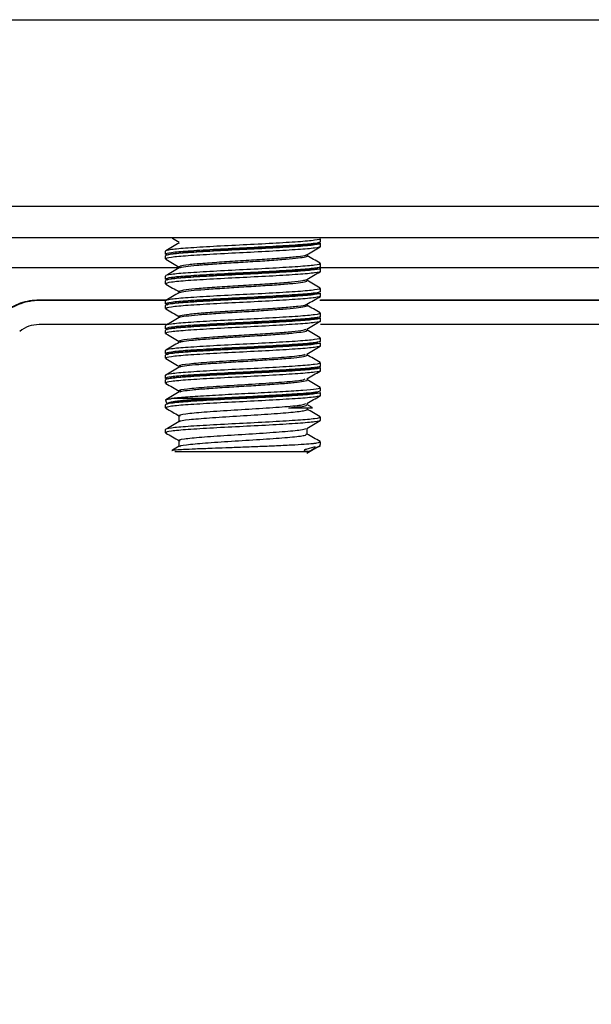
# Model space of a CAD drawing. Header units: millimetres. Extents: x 145 to 933, y -105 to 949.
# Tile 18 of 157: x 608.28 to 617.5, y 131.08 to 146.94. Entities that reach past the tile are written whole.
import ezdxf

# ---------------------------------------------------------------- set-up
doc = ezdxf.new("R2010")
doc.units = ezdxf.units.MM

msp = doc.modelspace()

# ---------------------------------------------------------------- linework, layer by layer
at = {"color": 7, "linetype": 'Continuous', "lineweight": 25}
for p, q in [((582.135, 146.945), (650.135, 146.945)), ((650.135, 143.932), (582.135, 143.932)), ((650.135, 143.432), (582.135, 143.432)), ((613.087, 143.352), (613.135, 143.339)), ((613.135, 143.364), (613.135, 143.414)), ((613.135, 143.289), (613.135, 143.339)), ((610.635, 143.164), (610.635, 143.214)), ((610.635, 143.164), (610.656, 143.159)), ((610.635, 143.089), (610.635, 143.139)), ((610.635, 143.089), (610.655, 143.084)), ((613.114, 143.02), (613.135, 143.014)), ((613.135, 142.964), (613.135, 143.014)), ((610.635, 142.764), (610.635, 142.814)), ((613.135, 142.889), (613.135, 142.939)), ((610.635, 142.764), (610.656, 142.759)), ((610.635, 142.689), (610.635, 142.739)), ((610.635, 142.689), (610.658, 142.683)), ((613.115, 142.62), (613.135, 142.614)), ((613.135, 142.564), (613.135, 142.614)), ((613.135, 142.489), (613.135, 142.539)), ((608.595, 142.431), (610.642, 142.431)), ((608.595, 142.431), (608.595, 142.419)), ((610.651, 142.419), (608.595, 142.419)), ((610.635, 142.364), (610.635, 142.414)), ((610.635, 142.364), (610.656, 142.359)), ((610.635, 142.289), (610.635, 142.339)), ((619.151, 142.419), (613.124, 142.419)), ((613.133, 142.431), (619.142, 142.431)), ((610.635, 142.289), (610.66, 142.283)), ((613.114, 142.22), (613.135, 142.214)), ((613.135, 142.164), (613.135, 142.214)), ((610.64, 142.032), (608.595, 142.032)), ((610.635, 141.964), (610.635, 142.014)), ((619.14, 142.032), (613.132, 142.032)), ((613.135, 142.089), (613.135, 142.139)), ((610.635, 141.964), (610.656, 141.959)), ((610.635, 141.889), (610.635, 141.939)), ((610.635, 141.889), (610.655, 141.884)), ((613.113, 141.82), (613.135, 141.814)), ((613.135, 141.764), (613.135, 141.814)), ((613.135, 141.689), (613.135, 141.739)), ((610.635, 141.564), (610.635, 141.614)), ((610.635, 141.564), (610.656, 141.559)), ((610.635, 141.489), (610.635, 141.539)), ((610.635, 141.489), (610.653, 141.485)), ((613.112, 141.42), (613.135, 141.414)), ((613.135, 141.364), (613.135, 141.414)), ((610.635, 141.164), (610.635, 141.214)), ((613.135, 141.289), (613.135, 141.339)), ((610.635, 141.164), (610.656, 141.159)), ((610.635, 141.089), (610.635, 141.139)), ((610.635, 141.089), (610.657, 141.084)), ((613.112, 141.02), (613.135, 141.014)), ((613.135, 140.964), (613.135, 141.014)), ((613.135, 140.889), (613.135, 140.939)), ((610.635, 140.689), (610.635, 140.739)), ((611.407, 140.839), (610.73, 140.839)), ((613.001, 140.695), (612.913, 140.746)), ((610.635, 140.689), (610.66, 140.683)), ((613.003, 140.691), (612.999, 140.692)), ((610.852, 140.564), (610.852, 140.468)), ((613.112, 140.546), (613.135, 140.539)), ((613.135, 140.489), (613.135, 140.539)), ((610.635, 140.289), (610.635, 140.339)), ((610.635, 140.289), (610.652, 140.283)), ((612.919, 140.264), (612.919, 140.361)), ((610.852, 140.164), (610.852, 140.068)), ((613.11, 140.146), (613.135, 140.139))]:
    msp.add_line(p, q, dxfattribs=at)
at = {"color": 8, "linetype": 'Continuous', "lineweight": 25}
for p, q in [((610.855, 142.945), (588.389, 142.945)), ((619.355, 142.945), (613.117, 142.945))]:
    msp.add_line(p, q, dxfattribs=at)
at = {"color": 7, "linetype": 'Continuous', "lineweight": 25}
for centre, radius, start, end in [((608.595, 141.532), 0.5, 90, 128.6947), ((610.785, 140.839), 0.15, 189.166, 214.4363), ((612.985, 140.839), 0.15, 270, 276.9617), ((612.985, 140.139), 0.15, 336.9445, 0.0152), ((640.635, 101.532), 37.225, 90.6496, 179.3879), ((640.635, 101.532), 36.375, 90.6648, 179.3736), ((640.635, 101.532), 33.136, 90.7349, 179.2651), ((640.635, 101.532), 32.286, 90.7542, 179.2458)]:
    msp.add_arc(centre, radius, start, end, dxfattribs=at)
for points, knots in [([(613.135, 143.414), (613.135, 143.407), (613.103, 143.398), (612.976, 143.381), (612.882, 143.372), (612.656, 143.357), (612.517, 143.348), (612.21, 143.331), (612.045, 143.322), (611.726, 143.307), (611.56, 143.298), (611.254, 143.281), (611.114, 143.272), (610.888, 143.257), (610.794, 143.248), (610.667, 143.231), (610.635, 143.222), (610.635, 143.214)], [0, 0, 0, 0, 0.125, 0.125, 0.25, 0.25, 0.375, 0.375, 0.5, 0.5, 0.625, 0.625, 0.75, 0.75, 0.875, 0.875, 1, 1, 1, 1]), ([(613.135, 143.364), (613.135, 143.357), (613.103, 143.348), (612.976, 143.331), (612.882, 143.322), (612.656, 143.307), (612.517, 143.298), (612.21, 143.281), (612.045, 143.272), (611.726, 143.257), (611.56, 143.248), (611.254, 143.231), (611.114, 143.222), (610.888, 143.207), (610.794, 143.198), (610.667, 143.181), (610.635, 143.172), (610.635, 143.164)], [0, 0, 0, 0, 0.125, 0.125, 0.25, 0.25, 0.375, 0.375, 0.5, 0.5, 0.625, 0.625, 0.75, 0.75, 0.875, 0.875, 1, 1, 1, 1]), ([(613.135, 143.339), (613.135, 143.332), (613.103, 143.323), (612.976, 143.306), (612.882, 143.297), (612.656, 143.282), (612.517, 143.273), (612.21, 143.256), (612.045, 143.247), (611.726, 143.232), (611.56, 143.223), (611.254, 143.206), (611.114, 143.197), (610.888, 143.182), (610.794, 143.173), (610.667, 143.156), (610.635, 143.147), (610.635, 143.139)], [0, 0, 0, 0, 0.125, 0.125, 0.25, 0.25, 0.375, 0.375, 0.5, 0.5, 0.625, 0.625, 0.75, 0.75, 0.875, 0.875, 1, 1, 1, 1]), ([(613.135, 143.289), (613.135, 143.282), (613.103, 143.273), (612.976, 143.256), (612.882, 143.247), (612.656, 143.232), (612.517, 143.223), (612.21, 143.206), (612.045, 143.197), (611.726, 143.182), (611.56, 143.173), (611.254, 143.156), (611.114, 143.147), (610.888, 143.132), (610.794, 143.123), (610.667, 143.106), (610.635, 143.097), (610.635, 143.089)], [0, 0, 0, 0, 0.125, 0.125, 0.25, 0.25, 0.375, 0.375, 0.5, 0.5, 0.625, 0.625, 0.75, 0.75, 0.875, 0.875, 1, 1, 1, 1]), ([(610.857, 143.346), (610.821, 143.325), (610.748, 143.283), (610.676, 143.241), (610.64, 143.22)], [0, 0, 0, 0, 0.499826, 1, 1, 1, 1]), ([(610.659, 143.151), (610.669, 143.158), (610.69, 143.172), (610.893, 143.194), (611.199, 143.214), (611.586, 143.237), (612.006, 143.258), (612.411, 143.28), (612.759, 143.301), (613.003, 143.322), (613.124, 143.342), (613.101, 143.353), (613.092, 143.358)], [0, 0, 0, 0, 0.101221, 0.205166, 0.30913, 0.413075, 0.517042, 0.620988, 0.724947, 0.828895, 0.932841, 1, 1, 1, 1]), ([(610.741, 143.425), (610.743, 143.424), (610.781, 143.402), (610.82, 143.38), (610.856, 143.359)], [0, 0, 0, 0, 0.050365, 1, 1, 1, 1]), ([(612.911, 143.157), (612.948, 143.178), (613.02, 143.22), (613.092, 143.262), (613.129, 143.283)], [0, 0, 0, 0, 0.499854, 1, 1, 1, 1]), ([(610.86, 142.958), (610.858, 142.965), (610.853, 142.978), (610.992, 143.001), (611.227, 143.021), (611.539, 143.043), (611.89, 143.065), (612.241, 143.086), (612.552, 143.108), (612.779, 143.129), (612.899, 143.146), (612.9, 143.155), (612.9, 143.157)], [0, 0, 0, 0, 0.101515, 0.211257, 0.318727, 0.428126, 0.536447, 0.644886, 0.754222, 0.861736, 0.971474, 1, 1, 1, 1]), ([(610.864, 142.946), (610.863, 142.947), (610.862, 142.954), (610.951, 142.969), (611.129, 142.988), (611.386, 143.007), (611.686, 143.028), (612.006, 143.046), (612.315, 143.066), (612.583, 143.086), (612.789, 143.105), (612.9, 143.125), (612.939, 143.138), (612.913, 143.145), (612.911, 143.145)], [0, 0, 0, 0, 0.015811, 0.114522, 0.212175, 0.309451, 0.408274, 0.50489, 0.60339, 0.701449, 0.798363, 0.897245, 0.994042, 1, 1, 1, 1]), ([(613.131, 143.02), (613.094, 143.041), (613.022, 143.083), (612.949, 143.125), (612.913, 143.146)], [0, 0, 0, 0, 0.500136, 1, 1, 1, 1]), ([(613.135, 143.014), (613.135, 143.007), (613.103, 142.998), (612.976, 142.981), (612.882, 142.972), (612.656, 142.957), (612.517, 142.948), (612.21, 142.931), (612.045, 142.922), (611.726, 142.907), (611.56, 142.898), (611.254, 142.881), (611.114, 142.872), (610.888, 142.857), (610.794, 142.848), (610.667, 142.831), (610.635, 142.822), (610.635, 142.814)], [0, 0, 0, 0, 0.125, 0.125, 0.25, 0.25, 0.375, 0.375, 0.5, 0.5, 0.625, 0.625, 0.75, 0.75, 0.875, 0.875, 1, 1, 1, 1]), ([(613.135, 142.964), (613.135, 142.957), (613.103, 142.948), (612.976, 142.931), (612.882, 142.922), (612.656, 142.907), (612.517, 142.898), (612.21, 142.881), (612.045, 142.872), (611.726, 142.857), (611.56, 142.848), (611.254, 142.831), (611.114, 142.822), (610.888, 142.807), (610.794, 142.798), (610.667, 142.781), (610.635, 142.772), (610.635, 142.764)], [0, 0, 0, 0, 0.125, 0.125, 0.25, 0.25, 0.375, 0.375, 0.5, 0.5, 0.625, 0.625, 0.75, 0.75, 0.875, 0.875, 1, 1, 1, 1]), ([(610.639, 143.085), (610.675, 143.063), (610.748, 143.021), (610.821, 142.979), (610.857, 142.958)], [0, 0, 0, 0, 0.500189, 1, 1, 1, 1]), ([(613.135, 142.939), (613.135, 142.932), (613.103, 142.923), (612.976, 142.906), (612.882, 142.897), (612.656, 142.882), (612.517, 142.873), (612.21, 142.856), (612.045, 142.847), (611.726, 142.832), (611.56, 142.823), (611.254, 142.806), (611.114, 142.797), (610.888, 142.782), (610.794, 142.773), (610.667, 142.756), (610.635, 142.747), (610.635, 142.739)], [0, 0, 0, 0, 0.125, 0.125, 0.25, 0.25, 0.375, 0.375, 0.5, 0.5, 0.625, 0.625, 0.75, 0.75, 0.875, 0.875, 1, 1, 1, 1]), ([(613.135, 142.889), (613.135, 142.882), (613.103, 142.873), (612.976, 142.856), (612.882, 142.847), (612.656, 142.832), (612.517, 142.823), (612.21, 142.806), (612.045, 142.797), (611.726, 142.782), (611.56, 142.773), (611.254, 142.756), (611.114, 142.747), (610.888, 142.732), (610.794, 142.723), (610.667, 142.706), (610.635, 142.697), (610.635, 142.689)], [0, 0, 0, 0, 0.125, 0.125, 0.25, 0.25, 0.375, 0.375, 0.5, 0.5, 0.625, 0.625, 0.75, 0.75, 0.875, 0.875, 1, 1, 1, 1]), ([(610.857, 142.946), (610.821, 142.925), (610.749, 142.883), (610.676, 142.841), (610.64, 142.82)], [0, 0, 0, 0, 0.499843, 1, 1, 1, 1]), ([(610.673, 142.747), (610.667, 142.752), (610.654, 142.764), (610.8, 142.785), (611.064, 142.806), (611.425, 142.828), (611.836, 142.85), (612.253, 142.871), (612.631, 142.893), (612.916, 142.913), (613.08, 142.932), (613.088, 142.943), (613.091, 142.946)], [0, 0, 0, 0, 0.085311, 0.192839, 0.300389, 0.407919, 0.515459, 0.622995, 0.730524, 0.838073, 0.945601, 1, 1, 1, 1]), ([(612.913, 142.758), (612.95, 142.779), (613.022, 142.821), (613.094, 142.863), (613.131, 142.884)], [0, 0, 0, 0, 0.499881, 1, 1, 1, 1]), ([(610.641, 142.684), (610.677, 142.663), (610.749, 142.621), (610.822, 142.579), (610.858, 142.557)], [0, 0, 0, 0, 0.500168, 1, 1, 1, 1]), ([(610.872, 142.558), (610.863, 142.561), (610.835, 142.571), (610.915, 142.589), (611.1, 142.611), (611.381, 142.632), (611.716, 142.655), (612.073, 142.675), (612.407, 142.698), (612.68, 142.719), (612.863, 142.74), (612.892, 142.753), (612.906, 142.759)], [0, 0, 0, 0, 0.050701, 0.158512, 0.266329, 0.373037, 0.481528, 0.58776, 0.696306, 0.802871, 0.910852, 1, 1, 1, 1]), ([(610.867, 142.546), (610.875, 142.551), (610.896, 142.561), (611.036, 142.58), (611.258, 142.598), (611.541, 142.618), (611.856, 142.638), (612.174, 142.657), (612.464, 142.677), (612.702, 142.696), (612.857, 142.716), (612.927, 142.73), (612.913, 142.738), (612.91, 142.74)], [0, 0, 0, 0, 0.070224, 0.171906, 0.27136, 0.372976, 0.47367, 0.573746, 0.675551, 0.775095, 0.876472, 0.977562, 1, 1, 1, 1]), ([(613.131, 142.619), (613.095, 142.64), (613.022, 142.682), (612.95, 142.724), (612.914, 142.745)], [0, 0, 0, 0, 0.500164, 1, 1, 1, 1]), ([(613.135, 142.614), (613.135, 142.607), (613.103, 142.598), (612.976, 142.581), (612.882, 142.572), (612.656, 142.557), (612.517, 142.548), (612.21, 142.531), (612.045, 142.522), (611.726, 142.507), (611.56, 142.498), (611.254, 142.481), (611.114, 142.472), (610.888, 142.457), (610.794, 142.448), (610.667, 142.431), (610.635, 142.422), (610.635, 142.414)], [0, 0, 0, 0, 0.125, 0.125, 0.25, 0.25, 0.375, 0.375, 0.5, 0.5, 0.625, 0.625, 0.75, 0.75, 0.875, 0.875, 1, 1, 1, 1]), ([(613.135, 142.564), (613.135, 142.557), (613.103, 142.548), (612.976, 142.531), (612.882, 142.522), (612.656, 142.507), (612.517, 142.498), (612.21, 142.481), (612.045, 142.472), (611.726, 142.457), (611.56, 142.448), (611.254, 142.431), (611.114, 142.422), (610.888, 142.407), (610.794, 142.398), (610.667, 142.381), (610.635, 142.372), (610.635, 142.364)], [0, 0, 0, 0, 0.125, 0.125, 0.25, 0.25, 0.375, 0.375, 0.5, 0.5, 0.625, 0.625, 0.75, 0.75, 0.875, 0.875, 1, 1, 1, 1]), ([(613.135, 142.539), (613.135, 142.532), (613.103, 142.523), (612.976, 142.506), (612.882, 142.497), (612.656, 142.482), (612.517, 142.473), (612.21, 142.456), (612.045, 142.447), (611.726, 142.432), (611.56, 142.423), (611.254, 142.406), (611.114, 142.397), (610.888, 142.382), (610.794, 142.373), (610.667, 142.356), (610.635, 142.347), (610.635, 142.339)], [0, 0, 0, 0, 0.125, 0.125, 0.25, 0.25, 0.375, 0.375, 0.5, 0.5, 0.625, 0.625, 0.75, 0.75, 0.875, 0.875, 1, 1, 1, 1]), ([(613.135, 142.489), (613.135, 142.482), (613.103, 142.473), (612.976, 142.456), (612.882, 142.447), (612.656, 142.432), (612.517, 142.423), (612.21, 142.406), (612.045, 142.397), (611.726, 142.382), (611.56, 142.373), (611.254, 142.356), (611.114, 142.347), (610.888, 142.332), (610.794, 142.323), (610.667, 142.306), (610.635, 142.297), (610.635, 142.289)], [0, 0, 0, 0, 0.125, 0.125, 0.25, 0.25, 0.375, 0.375, 0.5, 0.5, 0.625, 0.625, 0.75, 0.75, 0.875, 0.875, 1, 1, 1, 1]), ([(610.858, 142.546), (610.822, 142.525), (610.749, 142.483), (610.677, 142.441), (610.64, 142.42)], [0, 0, 0, 0, 0.49985, 1, 1, 1, 1]), ([(610.678, 142.347), (610.669, 142.349), (610.638, 142.359), (610.729, 142.376), (610.943, 142.398), (611.272, 142.419), (611.668, 142.442), (612.089, 142.462), (612.487, 142.484), (612.815, 142.505), (613.047, 142.527), (613.09, 142.541), (613.111, 142.549)], [0, 0, 0, 0, 0.041013, 0.147561, 0.254114, 0.360671, 0.467218, 0.573785, 0.680331, 0.786898, 0.893445, 1, 1, 1, 1]), ([(612.914, 142.359), (612.95, 142.38), (613.023, 142.422), (613.096, 142.464), (613.132, 142.485)], [0, 0, 0, 0, 0.499832, 1, 1, 1, 1]), ([(608.033, 142.233), (608.111, 142.295), (608.201, 142.346), (608.394, 142.414), (608.496, 142.431), (608.595, 142.431)], [0, 0, 0, 0, 0.5, 0.5, 1, 1, 1, 1]), ([(608.595, 142.419), (608.497, 142.419), (608.396, 142.402), (608.206, 142.335), (608.117, 142.285), (608.041, 142.224)], [0, 0, 0, 0, 0.5, 0.5, 1, 1, 1, 1]), ([(610.859, 142.157), (610.858, 142.157), (610.826, 142.165), (610.868, 142.178), (610.993, 142.201), (611.236, 142.222), (611.547, 142.244), (611.9, 142.265), (612.249, 142.287), (612.559, 142.309), (612.784, 142.33), (612.903, 142.347), (612.902, 142.357), (612.902, 142.359)], [0, 0, 0, 0, 0.000996, 0.107075, 0.215402, 0.32145, 0.42949, 0.536313, 0.643453, 0.751318, 0.85749, 0.965802, 1, 1, 1, 1]), ([(610.865, 142.146), (610.865, 142.147), (610.865, 142.155), (610.959, 142.17), (611.143, 142.19), (611.404, 142.209), (611.706, 142.229), (612.027, 142.247), (612.333, 142.268), (612.598, 142.287), (612.799, 142.306), (612.904, 142.327), (612.939, 142.339), (612.913, 142.345), (612.913, 142.345)], [0, 0, 0, 0, 0.022355, 0.120926, 0.218154, 0.315436, 0.413992, 0.510361, 0.608761, 0.706429, 0.803291, 0.901945, 0.998435, 1, 1, 1, 1]), ([(613.131, 142.22), (613.094, 142.241), (613.022, 142.283), (612.949, 142.325), (612.913, 142.346)], [0, 0, 0, 0, 0.500176, 1, 1, 1, 1]), ([(613.135, 142.214), (613.135, 142.207), (613.103, 142.198), (612.976, 142.181), (612.882, 142.172), (612.656, 142.157), (612.517, 142.148), (612.21, 142.131), (612.045, 142.122), (611.726, 142.107), (611.56, 142.098), (611.254, 142.081), (611.114, 142.072), (610.888, 142.057), (610.794, 142.048), (610.667, 142.031), (610.635, 142.022), (610.635, 142.014)], [0, 0, 0, 0, 0.125, 0.125, 0.25, 0.25, 0.375, 0.375, 0.5, 0.5, 0.625, 0.625, 0.75, 0.75, 0.875, 0.875, 1, 1, 1, 1]), ([(613.135, 142.164), (613.135, 142.157), (613.103, 142.148), (612.976, 142.131), (612.882, 142.122), (612.656, 142.107), (612.517, 142.098), (612.21, 142.081), (612.045, 142.072), (611.726, 142.057), (611.56, 142.048), (611.254, 142.031), (611.114, 142.022), (610.888, 142.007), (610.794, 141.998), (610.667, 141.981), (610.635, 141.972), (610.635, 141.964)], [0, 0, 0, 0, 0.125, 0.125, 0.25, 0.25, 0.375, 0.375, 0.5, 0.5, 0.625, 0.625, 0.75, 0.75, 0.875, 0.875, 1, 1, 1, 1]), ([(610.641, 142.283), (610.678, 142.262), (610.75, 142.22), (610.822, 142.178), (610.859, 142.157)], [0, 0, 0, 0, 0.500137, 1, 1, 1, 1]), ([(613.135, 142.139), (613.135, 142.132), (613.103, 142.123), (612.976, 142.106), (612.882, 142.097), (612.656, 142.082), (612.517, 142.073), (612.21, 142.056), (612.045, 142.047), (611.726, 142.032), (611.56, 142.023), (611.254, 142.006), (611.114, 141.997), (610.888, 141.982), (610.794, 141.973), (610.667, 141.956), (610.635, 141.947), (610.635, 141.939)], [0, 0, 0, 0, 0.125, 0.125, 0.25, 0.25, 0.375, 0.375, 0.5, 0.5, 0.625, 0.625, 0.75, 0.75, 0.875, 0.875, 1, 1, 1, 1]), ([(613.135, 142.089), (613.135, 142.082), (613.103, 142.073), (612.976, 142.056), (612.882, 142.047), (612.656, 142.032), (612.517, 142.023), (612.21, 142.006), (612.045, 141.997), (611.726, 141.982), (611.56, 141.973), (611.254, 141.956), (611.114, 141.947), (610.888, 141.932), (610.794, 141.923), (610.667, 141.906), (610.635, 141.897), (610.635, 141.889)], [0, 0, 0, 0, 0.125, 0.125, 0.25, 0.25, 0.375, 0.375, 0.5, 0.5, 0.625, 0.625, 0.75, 0.75, 0.875, 0.875, 1, 1, 1, 1]), ([(610.857, 142.146), (610.821, 142.125), (610.749, 142.083), (610.676, 142.041), (610.64, 142.02)], [0, 0, 0, 0, 0.499873, 1, 1, 1, 1]), ([(610.662, 141.947), (610.663, 141.953), (610.665, 141.967), (610.843, 141.99), (611.13, 142.01), (611.504, 142.033), (611.921, 142.054), (612.333, 142.075), (612.697, 142.097), (612.959, 142.118), (613.097, 142.135), (613.094, 142.144), (613.094, 142.146)], [0, 0, 0, 0, 0.1067181, 0.2142549, 0.3218137, 0.42935, 0.5369053, 0.6444432, 0.751984, 0.859534, 0.9670709, 1, 1, 1, 1]), ([(612.913, 141.958), (612.949, 141.979), (613.022, 142.021), (613.094, 142.063), (613.131, 142.084)], [0, 0, 0, 0, 0.499812, 1, 1, 1, 1]), ([(610.639, 141.885), (610.675, 141.864), (610.748, 141.822), (610.82, 141.78), (610.856, 141.759)], [0, 0, 0, 0, 0.50013, 1, 1, 1, 1]), ([(610.881, 141.758), (610.87, 141.764), (610.839, 141.779), (611.025, 141.805), (611.351, 141.83), (611.726, 141.855), (612.082, 141.876), (612.415, 141.899), (612.686, 141.919), (612.864, 141.94), (612.892, 141.953), (612.904, 141.958)], [0, 0, 0, 0, 0.084675, 0.2297, 0.372502, 0.481752, 0.588767, 0.698124, 0.805407, 0.914245, 1, 1, 1, 1]), ([(610.863, 141.745), (610.874, 141.75), (610.898, 141.762), (611.047, 141.781), (611.274, 141.799), (611.56, 141.82), (611.876, 141.839), (612.193, 141.858), (612.48, 141.878), (612.715, 141.897), (612.864, 141.917), (612.929, 141.931), (612.914, 141.939), (612.912, 141.94)], [0, 0, 0, 0, 0.080802, 0.181903, 0.280879, 0.382087, 0.482079, 0.581874, 0.683139, 0.782142, 0.883152, 0.983576, 1, 1, 1, 1]), ([(613.13, 141.82), (613.094, 141.841), (613.022, 141.883), (612.949, 141.925), (612.913, 141.946)], [0, 0, 0, 0, 0.500163, 1, 1, 1, 1]), ([(613.135, 141.814), (613.135, 141.807), (613.103, 141.798), (612.976, 141.781), (612.882, 141.772), (612.656, 141.757), (612.517, 141.748), (612.21, 141.731), (612.045, 141.722), (611.726, 141.707), (611.56, 141.698), (611.254, 141.681), (611.114, 141.672), (610.888, 141.657), (610.794, 141.648), (610.667, 141.631), (610.635, 141.622), (610.635, 141.614)], [0, 0, 0, 0, 0.125, 0.125, 0.25, 0.25, 0.375, 0.375, 0.5, 0.5, 0.625, 0.625, 0.75, 0.75, 0.875, 0.875, 1, 1, 1, 1]), ([(613.135, 141.764), (613.135, 141.757), (613.103, 141.748), (612.976, 141.731), (612.882, 141.722), (612.656, 141.707), (612.517, 141.698), (612.21, 141.681), (612.045, 141.672), (611.726, 141.657), (611.56, 141.648), (611.254, 141.631), (611.114, 141.622), (610.888, 141.607), (610.794, 141.598), (610.667, 141.581), (610.635, 141.572), (610.635, 141.564)], [0, 0, 0, 0, 0.125, 0.125, 0.25, 0.25, 0.375, 0.375, 0.5, 0.5, 0.625, 0.625, 0.75, 0.75, 0.875, 0.875, 1, 1, 1, 1]), ([(613.135, 141.739), (613.135, 141.732), (613.103, 141.723), (612.976, 141.706), (612.882, 141.697), (612.656, 141.682), (612.517, 141.673), (612.21, 141.656), (612.045, 141.647), (611.726, 141.632), (611.56, 141.623), (611.254, 141.606), (611.114, 141.597), (610.888, 141.582), (610.794, 141.573), (610.667, 141.556), (610.635, 141.547), (610.635, 141.539)], [0, 0, 0, 0, 0.125, 0.125, 0.25, 0.25, 0.375, 0.375, 0.5, 0.5, 0.625, 0.625, 0.75, 0.75, 0.875, 0.875, 1, 1, 1, 1]), ([(613.135, 141.689), (613.135, 141.682), (613.103, 141.673), (612.976, 141.656), (612.882, 141.647), (612.656, 141.632), (612.517, 141.623), (612.21, 141.606), (612.045, 141.597), (611.726, 141.582), (611.56, 141.573), (611.254, 141.556), (611.114, 141.547), (610.888, 141.532), (610.794, 141.523), (610.667, 141.506), (610.635, 141.497), (610.635, 141.489)], [0, 0, 0, 0, 0.125, 0.125, 0.25, 0.25, 0.375, 0.375, 0.5, 0.5, 0.625, 0.625, 0.75, 0.75, 0.875, 0.875, 1, 1, 1, 1]), ([(610.857, 141.745), (610.82, 141.724), (610.748, 141.682), (610.675, 141.64), (610.639, 141.619)], [0, 0, 0, 0, 0.499843, 1, 1, 1, 1]), ([(610.678, 141.546), (610.669, 141.551), (610.645, 141.562), (610.762, 141.581), (611.001, 141.602), (611.347, 141.623), (611.751, 141.646), (612.171, 141.666), (612.56, 141.689), (612.868, 141.709), (613.062, 141.729), (613.085, 141.741), (613.094, 141.746)], [0, 0, 0, 0, 0.0633, 0.170865, 0.278446, 0.386011, 0.493575, 0.601156, 0.70872, 0.816307, 0.923872, 1, 1, 1, 1]), ([(610.881, 141.359), (610.87, 141.363), (610.832, 141.377), (610.995, 141.402), (611.331, 141.429), (611.788, 141.459), (612.266, 141.487), (612.655, 141.516), (612.881, 141.54), (612.885, 141.553), (612.887, 141.557)], [0, 0, 0, 0, 0.067266, 0.213623, 0.357683, 0.503899, 0.64845, 0.793547, 0.93929, 1, 1, 1, 1]), ([(610.867, 141.346), (610.867, 141.348), (610.868, 141.356), (610.968, 141.372), (611.158, 141.391), (611.421, 141.41), (611.726, 141.43), (612.047, 141.449), (612.351, 141.469), (612.613, 141.488), (612.806, 141.507), (612.92, 141.528), (612.915, 141.54), (612.912, 141.546)], [0, 0, 0, 0, 0.029857, 0.127906, 0.224363, 0.32129, 0.419197, 0.514993, 0.61291, 0.709813, 0.806292, 0.904336, 1, 1, 1, 1]), ([(612.912, 141.557), (612.948, 141.578), (613.02, 141.62), (613.093, 141.662), (613.129, 141.683)], [0, 0, 0, 0, 0.499836, 1, 1, 1, 1]), ([(613.13, 141.42), (613.093, 141.441), (613.021, 141.483), (612.948, 141.525), (612.912, 141.546)], [0, 0, 0, 0, 0.500155, 1, 1, 1, 1]), ([(613.135, 141.414), (613.135, 141.407), (613.103, 141.398), (612.976, 141.381), (612.882, 141.372), (612.656, 141.357), (612.517, 141.348), (612.21, 141.331), (612.045, 141.322), (611.726, 141.307), (611.56, 141.298), (611.254, 141.281), (611.114, 141.272), (610.888, 141.257), (610.794, 141.248), (610.667, 141.231), (610.635, 141.222), (610.635, 141.214)], [0, 0, 0, 0, 0.125, 0.125, 0.25, 0.25, 0.375, 0.375, 0.5, 0.5, 0.625, 0.625, 0.75, 0.75, 0.875, 0.875, 1, 1, 1, 1]), ([(610.638, 141.485), (610.675, 141.464), (610.747, 141.422), (610.82, 141.38), (610.856, 141.359)], [0, 0, 0, 0, 0.500177, 1, 1, 1, 1]), ([(613.135, 141.364), (613.135, 141.357), (613.103, 141.348), (612.976, 141.331), (612.882, 141.322), (612.656, 141.307), (612.517, 141.298), (612.21, 141.281), (612.045, 141.272), (611.726, 141.257), (611.56, 141.248), (611.254, 141.231), (611.114, 141.222), (610.888, 141.207), (610.794, 141.198), (610.667, 141.181), (610.635, 141.172), (610.635, 141.164)], [0, 0, 0, 0, 0.125, 0.125, 0.25, 0.25, 0.375, 0.375, 0.5, 0.5, 0.625, 0.625, 0.75, 0.75, 0.875, 0.875, 1, 1, 1, 1]), ([(613.135, 141.339), (613.135, 141.332), (613.103, 141.323), (612.976, 141.306), (612.882, 141.297), (612.656, 141.282), (612.517, 141.273), (612.21, 141.256), (612.045, 141.247), (611.726, 141.232), (611.56, 141.223), (611.254, 141.206), (611.114, 141.197), (610.888, 141.182), (610.794, 141.173), (610.667, 141.156), (610.635, 141.147), (610.635, 141.139)], [0, 0, 0, 0, 0.125, 0.125, 0.25, 0.25, 0.375, 0.375, 0.5, 0.5, 0.625, 0.625, 0.75, 0.75, 0.875, 0.875, 1, 1, 1, 1]), ([(613.135, 141.289), (613.135, 141.282), (613.103, 141.273), (612.976, 141.256), (612.882, 141.247), (612.656, 141.232), (612.517, 141.223), (612.21, 141.206), (612.045, 141.197), (611.726, 141.182), (611.56, 141.173), (611.254, 141.156), (611.114, 141.147), (610.888, 141.132), (610.794, 141.123), (610.667, 141.106), (610.635, 141.097), (610.635, 141.089)], [0, 0, 0, 0, 0.125, 0.125, 0.25, 0.25, 0.375, 0.375, 0.5, 0.5, 0.625, 0.625, 0.75, 0.75, 0.875, 0.875, 1, 1, 1, 1]), ([(610.857, 141.346), (610.821, 141.325), (610.748, 141.283), (610.676, 141.24), (610.639, 141.219)], [0, 0, 0, 0, 0.499825, 1, 1, 1, 1]), ([(610.657, 141.151), (610.655, 141.154), (610.661, 141.158), (610.686, 141.166), (610.706, 141.17), (610.789, 141.183), (610.873, 141.191), (611.027, 141.203), (611.083, 141.207), (611.207, 141.215), (611.274, 141.219), (611.486, 141.231), (611.642, 141.24), (611.872, 141.251), (611.948, 141.255), (612.101, 141.263), (612.178, 141.267), (612.403, 141.279), (612.545, 141.288), (612.724, 141.3), (612.777, 141.303), (612.876, 141.311), (612.921, 141.315), (613.035, 141.328), (613.085, 141.336), (613.104, 141.344)], [0, 0, 0, 0, 0.0625, 0.0625, 0.125, 0.125, 0.25, 0.25, 0.3125, 0.3125, 0.375, 0.375, 0.5, 0.5, 0.5625, 0.5625, 0.625, 0.625, 0.75, 0.75, 0.8125, 0.8125, 0.875, 0.875, 1, 1, 1, 1]), ([(612.912, 141.157), (612.948, 141.178), (613.02, 141.22), (613.093, 141.262), (613.129, 141.283)], [0, 0, 0, 0, 0.499872, 1, 1, 1, 1]), ([(610.64, 141.084), (610.676, 141.063), (610.749, 141.021), (610.821, 140.979), (610.857, 140.958)], [0, 0, 0, 0, 0.500185, 1, 1, 1, 1]), ([(610.881, 140.958), (610.869, 140.961), (610.824, 140.975), (610.967, 140.998), (611.284, 141.026), (611.733, 141.056), (612.213, 141.084), (612.617, 141.113), (612.866, 141.138), (612.881, 141.152), (612.887, 141.157)], [0, 0, 0, 0, 0.05425, 0.1996251, 0.3430068, 0.4886937, 0.6322286, 0.7771944, 0.9216444, 1, 1, 1, 1]), ([(610.863, 140.945), (610.875, 140.951), (610.904, 140.963), (611.06, 140.982), (611.291, 141.001), (611.579, 141.021), (611.896, 141.04), (612.212, 141.059), (612.497, 141.08), (612.728, 141.098), (612.87, 141.118), (612.931, 141.132), (612.916, 141.139), (612.914, 141.14)], [0, 0, 0, 0, 0.085354, 0.186561, 0.285777, 0.38726, 0.487237, 0.587466, 0.688876, 0.788057, 0.889382, 0.989822, 1, 1, 1, 1]), ([(613.13, 141.02), (613.094, 141.041), (613.021, 141.083), (612.949, 141.125), (612.913, 141.146)], [0, 0, 0, 0, 0.500135, 1, 1, 1, 1]), ([(613.135, 140.939), (613.135, 140.932), (613.103, 140.923), (612.976, 140.906), (612.882, 140.897), (612.656, 140.882), (612.517, 140.873), (612.21, 140.856), (612.045, 140.847), (611.726, 140.832), (611.56, 140.823), (611.254, 140.806), (611.114, 140.797), (610.888, 140.782), (610.794, 140.773), (610.667, 140.756), (610.635, 140.747), (610.635, 140.739)], [0, 0, 0, 0, 0.125, 0.125, 0.25, 0.25, 0.375, 0.375, 0.5, 0.5, 0.625, 0.625, 0.75, 0.75, 0.875, 0.875, 1, 1, 1, 1]), ([(610.857, 140.946), (610.821, 140.925), (610.749, 140.883), (610.676, 140.841), (610.64, 140.82)], [0, 0, 0, 0, 0.499831, 1, 1, 1, 1]), ([(610.672, 140.762), (610.674, 140.762), (610.698, 140.77), (610.797, 140.785), (611.064, 140.806), (611.424, 140.828), (611.835, 140.85), (612.252, 140.87), (612.63, 140.893), (612.916, 140.913), (613.08, 140.932), (613.088, 140.943), (613.091, 140.946)], [0, 0, 0, 0, 0.007231, 0.123909, 0.240611, 0.357291, 0.473981, 0.590667, 0.707346, 0.824046, 0.940724, 1, 1, 1, 1]), ([(613.135, 141.014), (613.135, 141.008), (613.111, 141), (613.014, 140.985), (612.94, 140.977), (612.805, 140.967), (612.756, 140.964), (612.649, 140.957), (612.591, 140.953), (612.406, 140.942), (612.267, 140.934), (611.986, 140.919), (611.845, 140.913), (611.563, 140.898), (611.422, 140.89), (611.231, 140.879), (611.17, 140.875), (611.058, 140.868), (611.007, 140.865), (610.865, 140.855), (610.786, 140.847), (610.73, 140.839)], [0, 0, 0, 0, 0.125, 0.125, 0.25, 0.25, 0.3125, 0.3125, 0.375, 0.375, 0.5, 0.5, 0.625, 0.625, 0.75, 0.75, 0.8125, 0.8125, 0.875, 0.875, 1, 1, 1, 1]), ([(613.135, 140.964), (613.135, 140.96), (613.123, 140.954), (613.073, 140.944), (613.036, 140.938), (612.938, 140.928), (612.878, 140.922), (612.743, 140.912), (612.667, 140.908), (612.496, 140.897), (612.403, 140.892), (612.208, 140.881), (612.106, 140.875), (611.905, 140.865), (611.805, 140.861), (611.603, 140.85), (611.502, 140.845), (611.407, 140.839)], [0, 0, 0, 0, 0.125, 0.125, 0.25, 0.25, 0.375, 0.375, 0.5, 0.5, 0.625, 0.625, 0.75, 0.75, 0.875, 0.875, 1, 1, 1, 1]), ([(613.135, 140.889), (613.135, 140.882), (613.103, 140.873), (612.976, 140.856), (612.882, 140.847), (612.656, 140.832), (612.517, 140.823), (612.21, 140.806), (612.045, 140.797), (611.726, 140.782), (611.56, 140.773), (611.254, 140.756), (611.114, 140.747), (610.888, 140.732), (610.794, 140.723), (610.667, 140.706), (610.635, 140.697), (610.635, 140.689)], [0, 0, 0, 0, 0.125, 0.125, 0.25, 0.25, 0.375, 0.375, 0.5, 0.5, 0.625, 0.625, 0.75, 0.75, 0.875, 0.875, 1, 1, 1, 1]), ([(610.637, 140.816), (610.637, 140.817), (610.638, 140.819), (610.644, 140.822), (610.655, 140.826), (610.669, 140.829), (610.686, 140.833), (610.706, 140.836), (610.722, 140.838), (610.73, 140.839)], [0, 0, 0, 0, 0.154699, 0.306043, 0.453635, 0.597119, 0.736181, 0.870551, 1, 1, 1, 1]), ([(611.407, 140.839), (611.382, 140.838), (611.333, 140.835), (611.263, 140.831), (611.198, 140.827), (611.136, 140.823), (611.08, 140.819), (611.028, 140.815), (610.98, 140.811), (610.936, 140.808), (610.896, 140.804), (610.859, 140.8), (610.826, 140.796), (610.796, 140.792), (610.77, 140.788), (610.747, 140.784), (610.727, 140.78), (610.711, 140.777), (610.697, 140.773), (610.686, 140.769), (610.678, 140.765), (610.674, 140.763), (610.672, 140.762)], [0, 0, 0, 0, 0.063991, 0.126456, 0.187277, 0.246357, 0.303617, 0.358994, 0.412579, 0.465169, 0.516809, 0.5674, 0.616848, 0.665072, 0.711998, 0.757564, 0.801715, 0.844408, 0.885606, 0.925282, 0.963418, 1, 1, 1, 1]), ([(610.879, 140.557), (610.868, 140.56), (610.818, 140.572), (610.942, 140.595), (611.238, 140.623), (611.678, 140.653), (612.159, 140.68), (612.578, 140.71), (612.855, 140.736), (612.882, 140.752), (612.894, 140.759)], [0, 0, 0, 0, 0.0406131, 0.1839605, 0.3259611, 0.4700607, 0.6118804, 0.755711, 0.8981102, 1, 1, 1, 1]), ([(612.616, 140.689), (612.683, 140.696), (612.818, 140.709), (612.92, 140.728), (612.913, 140.74), (612.909, 140.746)], [0, 0, 0, 0, 0.3447546, 0.6941496, 1, 1, 1, 1]), ([(612.914, 140.759), (612.95, 140.78), (613.023, 140.822), (613.095, 140.864), (613.132, 140.885)], [0, 0, 0, 0, 0.49986, 1, 1, 1, 1]), ([(610.641, 140.683), (610.678, 140.662), (610.748, 140.622), (610.818, 140.581), (610.852, 140.561)], [0, 0, 0, 0, 0.517183, 1, 1, 1, 1]), ([(610.872, 140.464), (610.866, 140.467), (610.839, 140.479), (610.997, 140.502), (611.324, 140.529), (611.775, 140.558), (612.243, 140.586), (612.646, 140.615), (612.884, 140.643), (612.95, 140.662), (612.912, 140.671), (612.912, 140.671)], [0, 0, 0, 0, 0.037726, 0.176304, 0.312657, 0.451149, 0.587872, 0.725491, 0.86318, 0.999866, 1, 1, 1, 1]), ([(612.616, 140.689), (612.633, 140.689), (612.669, 140.689), (612.722, 140.689), (612.778, 140.689), (612.846, 140.689), (612.906, 140.689), (612.946, 140.689), (612.961, 140.689), (612.966, 140.689)], [0, 0, 0, 0, 0.103683, 0.221153, 0.352802, 0.498877, 0.75787, 0.925777, 1, 1, 1, 1]), ([(613.13, 140.545), (613.093, 140.566), (613.021, 140.608), (612.949, 140.65), (612.912, 140.671)], [0, 0, 0, 0, 0.500118, 1, 1, 1, 1]), ([(612.966, 140.689), (612.972, 140.689), (612.984, 140.69), (612.996, 140.69), (613.001, 140.69), (613.003, 140.691)], [0, 0, 0, 0, 0.3201199, 0.6537669, 1, 1, 1, 1]), ([(613.135, 140.539), (613.135, 140.532), (613.103, 140.523), (612.976, 140.506), (612.882, 140.497), (612.656, 140.482), (612.517, 140.473), (612.21, 140.456), (612.045, 140.447), (611.726, 140.432), (611.56, 140.423), (611.254, 140.406), (611.114, 140.397), (610.888, 140.382), (610.794, 140.373), (610.667, 140.356), (610.635, 140.347), (610.635, 140.339)], [0, 0, 0, 0, 0.125, 0.125, 0.25, 0.25, 0.375, 0.375, 0.5, 0.5, 0.625, 0.625, 0.75, 0.75, 0.875, 0.875, 1, 1, 1, 1]), ([(613.135, 140.489), (613.135, 140.482), (613.103, 140.473), (612.976, 140.456), (612.882, 140.447), (612.656, 140.432), (612.517, 140.423), (612.21, 140.406), (612.045, 140.397), (611.726, 140.382), (611.56, 140.373), (611.254, 140.356), (611.114, 140.347), (610.888, 140.332), (610.794, 140.323), (610.667, 140.306), (610.635, 140.297), (610.635, 140.289)], [0, 0, 0, 0, 0.125, 0.125, 0.25, 0.25, 0.375, 0.375, 0.5, 0.5, 0.625, 0.625, 0.75, 0.75, 0.875, 0.875, 1, 1, 1, 1]), ([(610.857, 140.471), (610.82, 140.449), (610.748, 140.407), (610.675, 140.365), (610.639, 140.344)], [0, 0, 0, 0, 0.49981, 1, 1, 1, 1]), ([(612.914, 140.359), (612.95, 140.38), (613.023, 140.422), (613.095, 140.464), (613.131, 140.485)], [0, 0, 0, 0, 0.499817, 1, 1, 1, 1]), ([(610.641, 140.284), (610.677, 140.263), (610.749, 140.221), (610.822, 140.179), (610.858, 140.158)], [0, 0, 0, 0, 0.500119, 1, 1, 1, 1]), ([(610.87, 140.158), (610.863, 140.16), (610.813, 140.171), (610.92, 140.191), (611.193, 140.219), (611.624, 140.249), (612.105, 140.277), (612.535, 140.307), (612.838, 140.333), (612.881, 140.351), (612.9, 140.359)], [0, 0, 0, 0, 0.021204, 0.164471, 0.30728, 0.451674, 0.593969, 0.738541, 0.881087, 1, 1, 1, 1]), ([(610.875, 140.064), (610.869, 140.068), (610.845, 140.08), (611.016, 140.104), (611.355, 140.131), (611.81, 140.16), (612.278, 140.188), (612.665, 140.217), (612.911, 140.245), (612.908, 140.263), (612.906, 140.272)], [0, 0, 0, 0, 0.048429, 0.186506, 0.32236, 0.460104, 0.596515, 0.733224, 0.870701, 1, 1, 1, 1]), ([(613.129, 140.146), (613.092, 140.167), (613.02, 140.209), (612.948, 140.251), (612.911, 140.272)], [0, 0, 0, 0, 0.500136, 1, 1, 1, 1]), ([(613.135, 140.139), (613.124, 140.133), (613.109, 140.125), (613.042, 140.116), (613.02, 140.113), (612.975, 140.108), (612.872, 140.1), (612.664, 140.088), (612.416, 140.076), (612.149, 140.064), (611.881, 140.054), (611.619, 140.045), (611.357, 140.035), (611.118, 140.026), (610.923, 140.017), (610.793, 140.009), (610.733, 140.003), (610.739, 140), (610.74, 140)], [0, 0, 0, 0, 0.10612, 0.135946, 0.144877, 0.149833, 0.220243, 0.299539, 0.384155, 0.449313, 0.524081, 0.598798, 0.661159, 0.748551, 0.827818, 0.898172, 0.981697, 1, 1, 1, 1]), ([(610.856, 140.07), (610.82, 140.049), (610.781, 140.026), (610.741, 140.004), (610.739, 140.002)], [0, 0, 0, 0, 0.926097, 1, 1, 1, 1]), ([(610.785, 139.989), (610.785, 139.989), (610.796, 139.989), (610.858, 139.989), (610.91, 139.989), (611.069, 139.989), (611.177, 139.989), (611.445, 139.989), (611.604, 139.989), (611.931, 139.989), (612.098, 139.989), (612.395, 139.989), (612.523, 139.989), (612.726, 139.989), (612.801, 139.989), (612.908, 139.989), (612.941, 139.989), (612.96, 139.989)], [0, 0, 0, 0, 0.125, 0.125, 0.25, 0.25, 0.375, 0.375, 0.5, 0.5, 0.625, 0.625, 0.75, 0.75, 0.875, 0.875, 1, 1, 1, 1]), ([(613.119, 140.083), (613.123, 140.083), (613.139, 140.084), (612.857, 139.929), (613.125, 140.095), (612.978, 140.037), (612.921, 140.026), (612.896, 140.019), (612.881, 140.014), (612.876, 140.011), (612.874, 140.01), (612.873, 140.009), (612.872, 140.008), (612.871, 140.007), (612.869, 140.005), (612.873, 139.994), (612.926, 139.992), (612.947, 139.991), (612.96, 139.989)], [0, 0, 0, 0, 0.0577, 0.255674, 0.40071, 0.572502, 0.621179, 0.650916, 0.659385, 0.662414, 0.663757, 0.665059, 0.666386, 0.667801, 0.671077, 0.680192, 0.786937, 1, 1, 1, 1]), ([(612.915, 139.959), (612.951, 139.98), (613.023, 140.022), (613.096, 140.064), (613.132, 140.085)], [0, 0, 0, 0, 0.499929, 1, 1, 1, 1])]:
    msp.add_open_spline(points, degree=3, knots=knots, dxfattribs=at)
for points in [[(610.661, 140.755), (610.66, 140.757), (610.663, 140.759), (610.672, 140.762)], [(610.672, 140.762), (610.672, 140.762), (610.672, 140.762), (610.672, 140.762)]]:
    msp.add_open_spline(points, degree=3, dxfattribs=at)

doc.saveas('drawing.dxf')
